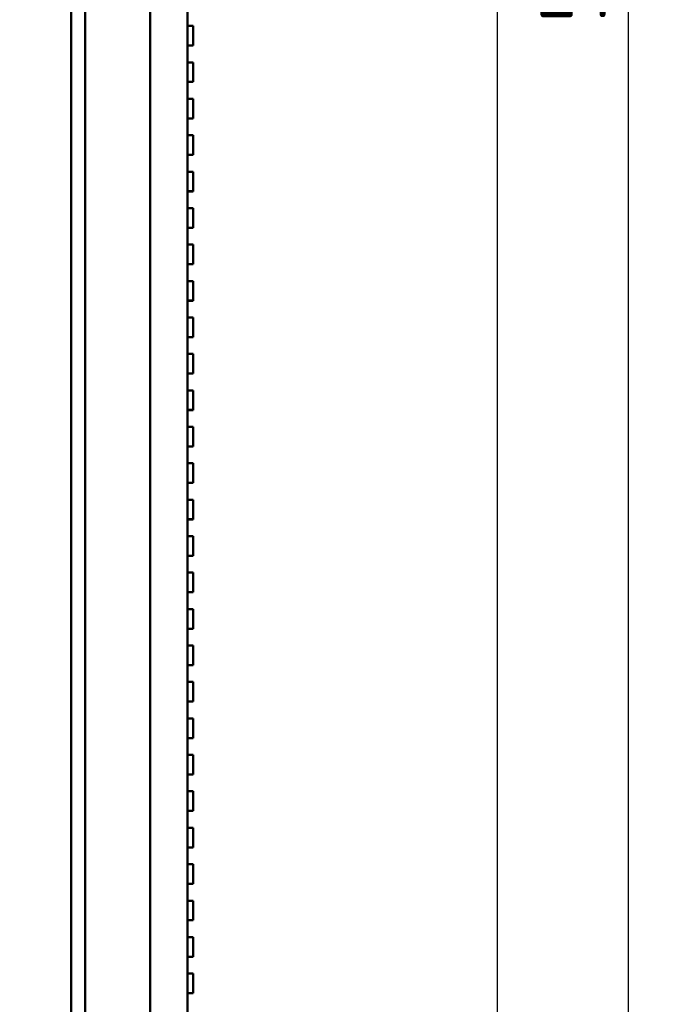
# Model space of a CAD drawing. Header units: millimetres. Extents: x 0 to 6049, y -120 to 1682.
# Tile 96 of 256: x 736 to 806, y 1128 to 1233. Entities that reach past the tile are written whole.
import ezdxf

# ---------------------------------------------------------------- set-up
doc = ezdxf.new("R2010")
doc.units = ezdxf.units.MM
doc.header["$LTSCALE"] = 2
doc.layers.add('Bemaßung (ISO)', color=7, linetype='Continuous', lineweight=25)
doc.layers.add('Sichtbar (ISO)', color=7, linetype='Continuous', lineweight=50)
doc.styles.add('Notiztext (DIN)', font='isocpeur.ttf')
doc.dimstyles.new('Standard (DIN)', dxfattribs={"dimscale": 2, "dimtxt": 3.5, "dimasz": 2.5, "dimexe": 2, "dimexo": 0.5, "dimgap": 0.5, "dimtad": 1, "dimrnd": 1e-08, "dimtxsty": 'Notiztext (DIN)', "dimcen": 0.09, "dimdle": 10, "dimclrd": 256, "dimclre": 256, "dimclrt": 256, "dimadec": 0, "dimazin": 0, "dimtfac": 1, "dimtmove": 0, "dimatfit": 3, "dimfxl": 1, "dimtolj": 1, "dimtzin": 0, "dimlwd": -1, "dimlwe": -1, "dimarcsym": 0})

# ---------------------------------------------------------------- blocks, each defined once
blk = doc.blocks.new('*D16')
at = {"layer": 'Bemaßung (ISO)', "transparency": 16777216}
for p, q in [((755.32, 1495.27), (805.51, 1495.27)), ((801.51, 1490.27), (801.51, 996.37)), ((737.32, 991.37), (805.51, 991.37))]:
    blk.add_line(p, q, dxfattribs=at)
for points in [[(800.67, 1490.27), (802.34, 1490.27), (801.51, 1495.27)], [(800.67, 996.37), (802.34, 996.37), (801.51, 991.37)]]:
    blk.add_solid(points, dxfattribs=at)
at = {"layer": 'Defpoints', "color": 0, "transparency": 16777216}
for p in [(754.32, 1495.27), (736.32, 991.37), (801.51, 991.37)]:
    blk.add_point(p, dxfattribs=at)
at = {"layer": 'Bemaßung (ISO)', "transparency": 16777216, "insert": (792.11, 1233.01), "char_height": 7, "attachment_point": 1, "rotation": 90, "style": 'Notiztext (DIN)'}
blk.add_mtext('\\A1;503,9', dxfattribs=at)
blk = doc.blocks.new('*D17')
at = {"layer": 'Bemaßung (ISO)', "transparency": 16777216}
for p, q in [((755.32, 1495.27), (791.51, 1495.27)), ((787.51, 1000.47), (787.51, 1490.27)), ((755.32, 995.47), (791.51, 995.47))]:
    blk.add_line(p, q, dxfattribs=at)
for points in [[(786.67, 1490.27), (788.34, 1490.27), (787.51, 1495.27)], [(786.67, 1000.47), (788.34, 1000.47), (787.51, 995.47)]]:
    blk.add_solid(points, dxfattribs=at)
at = {"layer": 'Defpoints', "color": 0, "transparency": 16777216}
for p in [(754.32, 1495.27), (787.51, 1495.27), (754.32, 995.47)]:
    blk.add_point(p, dxfattribs=at)
at = {"layer": 'Bemaßung (ISO)', "transparency": 16777216, "insert": (778.11, 1234.71), "char_height": 7, "attachment_point": 1, "rotation": 90, "style": 'Notiztext (DIN)'}
blk.add_mtext('\\A1;499,8', dxfattribs=at)

msp = doc.modelspace()

# ---------------------------------------------------------------- linework, layer by layer
at = {"layer": 'Sichtbar (ISO)'}
for p, q in [((741.819, 1495.37), (741.819, 995.37)), ((754.319, 1245.27), (754.319, 995.47)), ((741.819, 1244.686), (741.819, 996.054)), ((743.319, 1244.686), (743.319, 996.054)), ((750.319, 1245.13), (750.319, 995.609)), ((754.319, 1233.243), (754.319, 1234.043)), ((754.319, 1233.243), (754.319, 1232.751)), ((754.319, 1233.243), (754.319, 1233.243)), ((754.319, 1232.751), (754.919, 1232.751)), ((754.919, 1232.751), (754.919, 1230.651)), ((754.919, 1230.651), (754.919, 1232.751)), ((754.919, 1232.751), (754.919, 1232.751)), ((754.919, 1232.745), (754.919, 1230.645)), ((754.919, 1232.745), (754.919, 1232.745)), ((754.319, 1230.651), (754.319, 1230.137)), ((754.319, 1230.651), (754.919, 1230.651)), ((754.319, 1230.645), (754.919, 1230.645)), ((754.919, 1230.651), (754.919, 1230.651)), ((754.919, 1230.645), (754.919, 1230.651)), ((754.919, 1230.645), (754.919, 1230.645)), ((754.319, 1229.337), (754.319, 1230.137)), ((754.319, 1230.137), (754.319, 1230.137)), ((754.319, 1229.337), (754.319, 1228.845)), ((754.319, 1229.337), (754.319, 1229.337)), ((754.319, 1228.845), (754.919, 1228.845)), ((754.919, 1228.845), (754.919, 1226.745)), ((754.919, 1226.745), (754.919, 1228.845)), ((754.919, 1228.845), (754.919, 1228.845)), ((754.919, 1228.839), (754.919, 1226.739)), ((754.919, 1228.839), (754.919, 1228.839)), ((754.319, 1226.745), (754.319, 1226.231)), ((754.319, 1226.745), (754.919, 1226.745)), ((754.319, 1226.739), (754.919, 1226.739)), ((754.319, 1225.431), (754.319, 1226.231)), ((754.319, 1226.231), (754.319, 1226.231)), ((754.919, 1226.745), (754.919, 1226.745)), ((754.919, 1226.739), (754.919, 1226.745)), ((754.919, 1226.739), (754.919, 1226.739)), ((754.319, 1225.431), (754.319, 1224.939)), ((754.319, 1225.431), (754.319, 1225.431)), ((754.319, 1224.939), (754.919, 1224.939)), ((754.919, 1224.939), (754.919, 1222.839)), ((754.919, 1222.839), (754.919, 1224.939)), ((754.919, 1224.939), (754.919, 1224.939)), ((754.919, 1224.932), (754.919, 1222.832)), ((754.919, 1224.932), (754.919, 1224.932)), ((754.319, 1222.839), (754.319, 1222.325)), ((754.319, 1222.839), (754.919, 1222.839)), ((754.319, 1222.832), (754.919, 1222.832)), ((754.319, 1221.525), (754.319, 1222.325)), ((754.319, 1222.325), (754.319, 1222.325)), ((754.919, 1222.839), (754.919, 1222.839)), ((754.919, 1222.832), (754.919, 1222.839)), ((754.919, 1222.832), (754.919, 1222.832)), ((754.319, 1221.525), (754.319, 1221.032)), ((754.319, 1221.525), (754.319, 1221.525)), ((754.319, 1221.032), (754.919, 1221.032)), ((754.919, 1221.032), (754.919, 1218.932)), ((754.919, 1218.932), (754.919, 1221.032)), ((754.919, 1221.032), (754.919, 1221.032)), ((754.919, 1221.026), (754.919, 1218.926)), ((754.919, 1221.026), (754.919, 1221.026)), ((741.819, 1210.87), (741.819, 1220.87)), ((741.819, 1220.87), (741.819, 1220.87)), ((754.319, 1218.932), (754.319, 1218.419)), ((754.319, 1218.932), (754.919, 1218.932)), ((754.319, 1218.926), (754.919, 1218.926)), ((754.919, 1218.932), (754.919, 1218.932)), ((754.919, 1218.926), (754.919, 1218.932)), ((754.919, 1218.926), (754.919, 1218.926)), ((754.319, 1217.619), (754.319, 1218.419)), ((754.319, 1218.419), (754.319, 1218.419)), ((754.319, 1217.619), (754.319, 1217.126)), ((754.319, 1217.619), (754.319, 1217.619)), ((754.319, 1217.126), (754.919, 1217.126)), ((754.919, 1217.126), (754.919, 1215.026)), ((754.919, 1215.026), (754.919, 1217.126)), ((754.919, 1217.126), (754.919, 1217.126)), ((754.919, 1217.12), (754.919, 1215.02)), ((754.919, 1217.12), (754.919, 1217.12)), ((754.319, 1215.026), (754.319, 1214.513)), ((754.319, 1215.026), (754.919, 1215.026)), ((754.319, 1215.02), (754.919, 1215.02)), ((754.919, 1215.026), (754.919, 1215.026)), ((754.919, 1215.02), (754.919, 1215.026)), ((754.919, 1215.02), (754.919, 1215.02)), ((754.319, 1213.713), (754.319, 1214.513)), ((754.319, 1214.513), (754.319, 1214.513)), ((754.319, 1213.713), (754.319, 1213.22)), ((754.319, 1213.713), (754.319, 1213.713)), ((754.319, 1213.22), (754.919, 1213.22)), ((754.919, 1213.22), (754.919, 1211.12)), ((754.919, 1211.12), (754.919, 1213.22)), ((754.919, 1213.22), (754.919, 1213.22)), ((754.919, 1213.214), (754.919, 1211.114)), ((754.919, 1213.214), (754.919, 1213.214)), ((741.819, 1210.87), (741.819, 1210.87)), ((754.319, 1211.12), (754.319, 1210.607)), ((754.319, 1211.12), (754.919, 1211.12)), ((754.319, 1211.114), (754.919, 1211.114)), ((754.319, 1209.807), (754.319, 1210.607)), ((754.319, 1210.607), (754.319, 1210.607)), ((754.919, 1211.12), (754.919, 1211.12)), ((754.919, 1211.114), (754.919, 1211.12)), ((754.919, 1211.114), (754.919, 1211.114)), ((754.319, 1209.807), (754.319, 1209.314)), ((754.319, 1209.807), (754.319, 1209.807)), ((754.319, 1209.314), (754.919, 1209.314)), ((754.919, 1209.314), (754.919, 1207.214)), ((754.919, 1207.214), (754.919, 1209.314)), ((754.919, 1209.314), (754.919, 1209.314)), ((754.919, 1209.307), (754.919, 1207.207)), ((754.919, 1209.307), (754.919, 1209.307)), ((754.319, 1207.214), (754.319, 1206.701)), ((754.319, 1207.214), (754.919, 1207.214)), ((754.319, 1207.207), (754.919, 1207.207)), ((754.919, 1207.214), (754.919, 1207.214)), ((754.919, 1207.207), (754.919, 1207.214)), ((754.919, 1207.207), (754.919, 1207.207)), ((754.319, 1205.901), (754.319, 1206.701)), ((754.319, 1206.701), (754.319, 1206.701)), ((754.319, 1205.901), (754.319, 1205.407)), ((754.319, 1205.901), (754.319, 1205.901)), ((754.319, 1205.407), (754.919, 1205.407)), ((754.919, 1205.407), (754.919, 1203.307)), ((754.919, 1203.307), (754.919, 1205.407)), ((754.919, 1205.407), (754.919, 1205.407)), ((754.919, 1205.401), (754.919, 1203.301)), ((754.919, 1205.401), (754.919, 1205.401)), ((754.319, 1203.307), (754.319, 1202.795)), ((754.319, 1203.307), (754.919, 1203.307)), ((754.319, 1203.301), (754.919, 1203.301)), ((754.919, 1203.307), (754.919, 1203.307)), ((754.919, 1203.301), (754.919, 1203.307)), ((754.919, 1203.301), (754.919, 1203.301)), ((754.319, 1201.995), (754.319, 1202.795)), ((754.319, 1202.795), (754.319, 1202.795)), ((754.319, 1201.995), (754.319, 1201.501)), ((754.319, 1201.995), (754.319, 1201.995)), ((754.319, 1201.501), (754.919, 1201.501)), ((754.919, 1201.501), (754.919, 1199.401)), ((754.919, 1199.401), (754.919, 1201.501)), ((754.919, 1201.501), (754.919, 1201.501)), ((754.919, 1201.495), (754.919, 1199.395)), ((754.919, 1201.495), (754.919, 1201.495)), ((754.319, 1199.401), (754.319, 1198.889)), ((754.319, 1199.401), (754.919, 1199.401)), ((754.319, 1199.395), (754.919, 1199.395)), ((754.319, 1198.089), (754.319, 1198.889)), ((754.319, 1198.889), (754.319, 1198.889)), ((754.919, 1199.401), (754.919, 1199.401)), ((754.919, 1199.395), (754.919, 1199.401)), ((754.919, 1199.395), (754.919, 1199.395)), ((741.819, 1197.87), (741.819, 1197.87)), ((754.319, 1198.089), (754.319, 1197.595)), ((754.319, 1198.089), (754.319, 1198.089)), ((754.319, 1197.595), (754.919, 1197.595)), ((754.919, 1197.595), (754.919, 1195.495)), ((754.919, 1195.495), (754.919, 1197.595)), ((754.919, 1197.595), (754.919, 1197.595)), ((754.919, 1197.589), (754.919, 1195.489)), ((754.919, 1197.589), (754.919, 1197.589)), ((754.319, 1195.495), (754.319, 1194.983)), ((754.319, 1195.495), (754.919, 1195.495)), ((754.319, 1195.489), (754.919, 1195.489)), ((754.319, 1194.183), (754.319, 1194.983)), ((754.319, 1194.983), (754.319, 1194.983)), ((754.919, 1195.495), (754.919, 1195.495)), ((754.919, 1195.489), (754.919, 1195.495)), ((754.919, 1195.489), (754.919, 1195.489)), ((754.319, 1194.183), (754.319, 1193.689)), ((754.319, 1194.183), (754.319, 1194.183)), ((754.319, 1193.689), (754.919, 1193.689)), ((754.919, 1193.689), (754.919, 1191.589)), ((754.919, 1191.589), (754.919, 1193.689)), ((754.919, 1193.689), (754.919, 1193.689)), ((754.919, 1193.682), (754.919, 1191.582)), ((754.919, 1193.682), (754.919, 1193.682)), ((741.819, 1192.87), (741.819, 1192.87)), ((754.319, 1191.589), (754.319, 1191.077)), ((754.319, 1191.589), (754.919, 1191.589)), ((754.319, 1191.582), (754.919, 1191.582)), ((754.919, 1191.589), (754.919, 1191.589)), ((754.919, 1191.582), (754.919, 1191.589)), ((754.919, 1191.582), (754.919, 1191.582)), ((754.319, 1190.277), (754.319, 1191.077)), ((754.319, 1191.077), (754.319, 1191.077)), ((754.319, 1190.277), (754.319, 1189.782)), ((754.319, 1190.277), (754.319, 1190.277)), ((754.319, 1189.782), (754.919, 1189.782)), ((754.919, 1189.782), (754.919, 1187.682)), ((754.919, 1187.682), (754.919, 1189.782)), ((754.919, 1189.782), (754.919, 1189.782)), ((754.919, 1189.776), (754.919, 1187.676)), ((754.919, 1189.776), (754.919, 1189.776)), ((754.319, 1187.682), (754.319, 1187.171)), ((754.319, 1187.682), (754.919, 1187.682)), ((754.319, 1187.676), (754.919, 1187.676)), ((754.319, 1186.371), (754.319, 1187.171)), ((754.319, 1187.171), (754.319, 1187.171)), ((754.919, 1187.682), (754.919, 1187.682)), ((754.919, 1187.676), (754.919, 1187.682)), ((754.919, 1187.676), (754.919, 1187.676)), ((754.319, 1186.371), (754.319, 1185.876)), ((754.319, 1186.371), (754.319, 1186.371)), ((754.319, 1185.876), (754.919, 1185.876)), ((754.919, 1185.876), (754.919, 1183.776)), ((754.919, 1183.776), (754.919, 1185.876)), ((754.919, 1185.876), (754.919, 1185.876)), ((754.919, 1185.87), (754.919, 1183.77)), ((754.919, 1185.87), (754.919, 1185.87)), ((741.819, 1183.333), (741.819, 1183.333)), ((754.319, 1183.776), (754.319, 1183.265)), ((754.319, 1183.776), (754.919, 1183.776)), ((754.319, 1183.77), (754.919, 1183.77)), ((754.319, 1182.465), (754.319, 1183.265)), ((754.319, 1183.265), (754.319, 1183.265)), ((754.919, 1183.776), (754.919, 1183.776)), ((754.919, 1183.77), (754.919, 1183.776)), ((754.919, 1183.77), (754.919, 1183.77)), ((741.819, 1182.025), (741.819, 1182.025)), ((754.319, 1182.465), (754.319, 1181.97)), ((754.319, 1182.465), (754.319, 1182.465)), ((754.319, 1181.97), (754.919, 1181.97)), ((754.919, 1181.97), (754.919, 1179.87)), ((754.919, 1179.87), (754.919, 1181.97)), ((754.919, 1181.97), (754.919, 1181.97)), ((754.919, 1181.964), (754.919, 1179.864)), ((754.919, 1181.964), (754.919, 1181.964)), ((754.319, 1179.87), (754.319, 1179.359)), ((754.319, 1179.87), (754.919, 1179.87)), ((754.319, 1179.864), (754.919, 1179.864)), ((754.919, 1179.87), (754.919, 1179.87)), ((754.919, 1179.864), (754.919, 1179.87)), ((754.919, 1179.864), (754.919, 1179.864)), ((754.319, 1178.559), (754.319, 1179.359)), ((754.319, 1179.359), (754.319, 1179.359)), ((754.319, 1178.559), (754.319, 1178.064)), ((754.319, 1178.559), (754.319, 1178.559)), ((754.319, 1178.064), (754.919, 1178.064)), ((754.919, 1178.064), (754.919, 1175.964)), ((754.919, 1175.964), (754.919, 1178.064)), ((754.919, 1178.064), (754.919, 1178.064)), ((754.919, 1178.057), (754.919, 1175.957)), ((754.919, 1178.057), (754.919, 1178.057)), ((754.319, 1175.964), (754.319, 1175.453)), ((754.319, 1175.964), (754.919, 1175.964)), ((754.319, 1175.957), (754.919, 1175.957)), ((754.919, 1175.964), (754.919, 1175.964)), ((754.919, 1175.957), (754.919, 1175.964)), ((754.919, 1175.957), (754.919, 1175.957)), ((754.319, 1174.653), (754.319, 1175.453)), ((754.319, 1175.453), (754.319, 1175.453)), ((754.319, 1174.653), (754.319, 1174.157)), ((754.319, 1174.653), (754.319, 1174.653)), ((754.319, 1174.157), (754.919, 1174.157)), ((754.919, 1174.157), (754.919, 1172.057)), ((754.919, 1172.057), (754.919, 1174.157)), ((754.919, 1174.157), (754.919, 1174.157)), ((754.919, 1174.151), (754.919, 1172.051)), ((754.919, 1174.151), (754.919, 1174.151)), ((754.319, 1172.057), (754.319, 1171.547)), ((754.319, 1172.057), (754.919, 1172.057)), ((754.319, 1172.051), (754.919, 1172.051)), ((754.319, 1170.747), (754.319, 1171.547)), ((754.319, 1171.547), (754.319, 1171.547)), ((754.919, 1172.057), (754.919, 1172.057)), ((754.919, 1172.051), (754.919, 1172.057)), ((754.919, 1172.051), (754.919, 1172.051)), ((754.319, 1170.747), (754.319, 1170.251)), ((754.319, 1170.747), (754.319, 1170.747)), ((754.319, 1170.251), (754.919, 1170.251)), ((754.919, 1170.251), (754.919, 1168.151)), ((754.919, 1168.151), (754.919, 1170.251)), ((754.919, 1170.251), (754.919, 1170.251)), ((754.919, 1170.245), (754.919, 1168.145)), ((754.919, 1170.245), (754.919, 1170.245)), ((754.319, 1168.151), (754.319, 1167.641)), ((754.319, 1168.151), (754.919, 1168.151)), ((754.319, 1168.145), (754.919, 1168.145)), ((754.919, 1168.151), (754.919, 1168.151)), ((754.919, 1168.145), (754.919, 1168.151)), ((754.919, 1168.145), (754.919, 1168.145)), ((754.319, 1166.841), (754.319, 1167.641)), ((754.319, 1167.641), (754.319, 1167.641)), ((754.319, 1166.841), (754.319, 1166.345)), ((754.319, 1166.841), (754.319, 1166.841)), ((754.319, 1166.345), (754.919, 1166.345)), ((754.919, 1166.345), (754.919, 1164.245)), ((754.919, 1164.245), (754.919, 1166.345)), ((754.919, 1166.345), (754.919, 1166.345)), ((754.919, 1166.339), (754.919, 1164.239)), ((754.919, 1166.339), (754.919, 1166.339)), ((754.319, 1164.245), (754.319, 1163.735)), ((754.319, 1164.245), (754.919, 1164.245)), ((754.319, 1164.239), (754.919, 1164.239)), ((754.919, 1164.245), (754.919, 1164.245)), ((754.919, 1164.239), (754.919, 1164.245)), ((754.919, 1164.239), (754.919, 1164.239)), ((754.319, 1162.935), (754.319, 1163.735)), ((754.319, 1163.735), (754.319, 1163.735)), ((754.319, 1162.935), (754.319, 1162.439)), ((754.319, 1162.935), (754.319, 1162.935)), ((754.319, 1162.439), (754.919, 1162.439)), ((754.919, 1162.439), (754.919, 1160.339)), ((754.919, 1160.339), (754.919, 1162.439)), ((754.919, 1162.439), (754.919, 1162.439)), ((754.919, 1162.432), (754.919, 1160.332)), ((754.919, 1162.432), (754.919, 1162.432)), ((754.319, 1160.339), (754.319, 1159.829)), ((754.319, 1160.339), (754.919, 1160.339)), ((754.319, 1160.332), (754.919, 1160.332)), ((754.319, 1159.029), (754.319, 1159.829)), ((754.319, 1159.829), (754.319, 1159.829)), ((754.919, 1160.339), (754.919, 1160.339)), ((754.919, 1160.332), (754.919, 1160.339)), ((754.919, 1160.332), (754.919, 1160.332)), ((754.319, 1159.029), (754.319, 1158.532)), ((754.319, 1159.029), (754.319, 1159.029)), ((754.319, 1158.532), (754.919, 1158.532)), ((754.919, 1158.532), (754.919, 1156.432)), ((754.919, 1156.432), (754.919, 1158.532)), ((754.919, 1158.532), (754.919, 1158.532)), ((754.919, 1158.526), (754.919, 1156.426)), ((754.919, 1158.526), (754.919, 1158.526)), ((754.319, 1156.432), (754.319, 1155.923)), ((754.319, 1156.432), (754.919, 1156.432)), ((754.319, 1156.426), (754.919, 1156.426)), ((754.319, 1155.123), (754.319, 1155.923)), ((754.319, 1155.923), (754.319, 1155.923)), ((754.919, 1156.432), (754.919, 1156.432)), ((754.919, 1156.426), (754.919, 1156.432)), ((754.919, 1156.426), (754.919, 1156.426)), ((754.319, 1155.123), (754.319, 1154.626)), ((754.319, 1155.123), (754.319, 1155.123)), ((754.319, 1154.626), (754.919, 1154.626)), ((754.919, 1154.626), (754.919, 1152.526)), ((754.919, 1152.526), (754.919, 1154.626)), ((754.919, 1154.626), (754.919, 1154.626)), ((754.919, 1154.62), (754.919, 1152.52)), ((754.919, 1154.62), (754.919, 1154.62)), ((754.319, 1152.526), (754.319, 1152.017)), ((754.319, 1152.526), (754.919, 1152.526)), ((754.319, 1152.52), (754.919, 1152.52)), ((754.919, 1152.526), (754.919, 1152.526)), ((754.919, 1152.52), (754.919, 1152.526)), ((754.919, 1152.52), (754.919, 1152.52)), ((754.319, 1151.217), (754.319, 1152.017)), ((754.319, 1152.017), (754.319, 1152.017)), ((754.319, 1151.217), (754.319, 1150.72)), ((754.319, 1151.217), (754.319, 1151.217)), ((754.319, 1150.72), (754.919, 1150.72)), ((754.919, 1150.72), (754.919, 1148.62)), ((754.919, 1148.62), (754.919, 1150.72)), ((754.919, 1150.72), (754.919, 1150.72)), ((754.919, 1150.714), (754.919, 1148.614)), ((754.919, 1150.714), (754.919, 1150.714)), ((754.319, 1148.62), (754.319, 1148.111)), ((754.319, 1148.62), (754.919, 1148.62)), ((754.319, 1148.614), (754.919, 1148.614)), ((754.319, 1147.311), (754.319, 1148.111)), ((754.319, 1148.111), (754.319, 1148.111)), ((754.919, 1148.62), (754.919, 1148.62)), ((754.919, 1148.614), (754.919, 1148.62)), ((754.919, 1148.614), (754.919, 1148.614)), ((741.819, 1147.12), (741.819, 1147.12)), ((754.319, 1147.311), (754.319, 1146.814)), ((754.319, 1147.311), (754.319, 1147.311)), ((741.819, 1145.989), (741.819, 1145.989)), ((754.319, 1146.814), (754.919, 1146.814)), ((754.919, 1146.814), (754.919, 1144.714)), ((754.919, 1144.714), (754.919, 1146.814)), ((754.919, 1146.814), (754.919, 1146.814)), ((754.919, 1146.807), (754.919, 1144.707)), ((754.919, 1146.807), (754.919, 1146.807)), ((754.319, 1144.714), (754.319, 1144.205)), ((754.319, 1144.714), (754.919, 1144.714)), ((754.319, 1144.707), (754.919, 1144.707)), ((754.319, 1143.405), (754.319, 1144.205)), ((754.319, 1144.205), (754.319, 1144.205)), ((754.919, 1144.714), (754.919, 1144.714)), ((754.919, 1144.707), (754.919, 1144.714)), ((754.919, 1144.707), (754.919, 1144.707)), ((754.319, 1143.405), (754.319, 1142.907)), ((754.319, 1143.405), (754.319, 1143.405)), ((754.319, 1142.907), (754.919, 1142.907)), ((754.919, 1142.907), (754.919, 1140.807)), ((754.919, 1140.807), (754.919, 1142.907)), ((754.919, 1142.907), (754.919, 1142.907)), ((754.919, 1142.901), (754.919, 1140.801)), ((754.919, 1142.901), (754.919, 1142.901)), ((754.319, 1140.807), (754.319, 1140.299)), ((754.319, 1140.807), (754.919, 1140.807)), ((754.319, 1140.801), (754.919, 1140.801)), ((754.919, 1140.807), (754.919, 1140.807)), ((754.919, 1140.801), (754.919, 1140.807)), ((754.919, 1140.801), (754.919, 1140.801)), ((754.319, 1139.499), (754.319, 1140.299)), ((754.319, 1140.299), (754.319, 1140.299)), ((754.319, 1139.499), (754.319, 1139.001)), ((754.319, 1139.499), (754.319, 1139.499)), ((754.319, 1139.001), (754.919, 1139.001)), ((754.919, 1139.001), (754.919, 1136.901)), ((754.919, 1136.901), (754.919, 1139.001)), ((754.919, 1139.001), (754.919, 1139.001)), ((754.919, 1138.995), (754.919, 1136.895)), ((754.919, 1138.995), (754.919, 1138.995)), ((754.319, 1136.901), (754.319, 1136.393)), ((754.319, 1136.901), (754.919, 1136.901)), ((754.319, 1136.895), (754.919, 1136.895)), ((754.919, 1136.901), (754.919, 1136.901)), ((754.919, 1136.895), (754.919, 1136.901)), ((754.919, 1136.895), (754.919, 1136.895)), ((754.319, 1135.593), (754.319, 1136.393)), ((754.319, 1136.393), (754.319, 1136.393)), ((754.319, 1135.593), (754.319, 1135.095)), ((754.319, 1135.593), (754.319, 1135.593)), ((754.319, 1135.095), (754.919, 1135.095)), ((754.919, 1135.095), (754.919, 1132.995)), ((754.919, 1132.995), (754.919, 1135.095)), ((754.919, 1135.095), (754.919, 1135.095)), ((754.919, 1135.089), (754.919, 1132.989)), ((754.919, 1135.089), (754.919, 1135.089)), ((754.319, 1132.995), (754.319, 1132.487)), ((754.319, 1132.995), (754.919, 1132.995)), ((754.319, 1132.989), (754.919, 1132.989)), ((754.319, 1131.687), (754.319, 1132.487)), ((754.319, 1132.487), (754.319, 1132.487)), ((754.919, 1132.995), (754.919, 1132.995)), ((754.919, 1132.989), (754.919, 1132.995)), ((754.919, 1132.989), (754.919, 1132.989)), ((754.319, 1131.687), (754.319, 1131.189)), ((754.319, 1131.687), (754.319, 1131.687)), ((754.319, 1131.189), (754.919, 1131.189)), ((754.919, 1131.189), (754.919, 1129.089)), ((754.919, 1129.089), (754.919, 1131.189)), ((754.919, 1131.189), (754.919, 1131.189)), ((754.919, 1131.182), (754.919, 1129.082)), ((754.919, 1131.182), (754.919, 1131.182)), ((754.319, 1129.089), (754.319, 1128.581)), ((754.319, 1129.089), (754.919, 1129.089)), ((754.319, 1129.082), (754.919, 1129.082)), ((754.919, 1129.089), (754.919, 1129.089)), ((754.919, 1129.082), (754.919, 1129.089)), ((754.919, 1129.082), (754.919, 1129.082)), ((754.319, 1127.781), (754.319, 1128.581)), ((754.319, 1128.581), (754.319, 1128.581))]:
    msp.add_line(p, q, dxfattribs=at)

# ---------------------------------------------------------------- dimensions: what is measured, and where the dimension line sits
at = {"layer": 'Bemaßung (ISO)'}
for base, p1, p2, picture, middle in [((801.506, 991.37), (754.319, 1495.27), (736.319, 991.37), '*D16', (801.506, 1243.34)), ((787.506, 1495.27), (754.319, 995.47), (754.319, 1495.27), '*D17', (787.506, 1245.39))]:
    dim = msp.add_linear_dim(base=base, p1=p1, p2=p2, angle=90, dimstyle='Standard (DIN)', override={"dimgap": 0.5, "dimdec": 2, "dimtol": 0, "dimlim": 0, "dimtp": 0, "dimtm": 0, "dimtdec": 2, "dimtofl": 0, "dimatfit": 1}, dxfattribs=at)
    dim.commit()
    dim.dimension.update_dxf_attribs({"geometry": picture, "text_midpoint": middle, "dimtype": 160})

doc.saveas('drawing.dxf')
